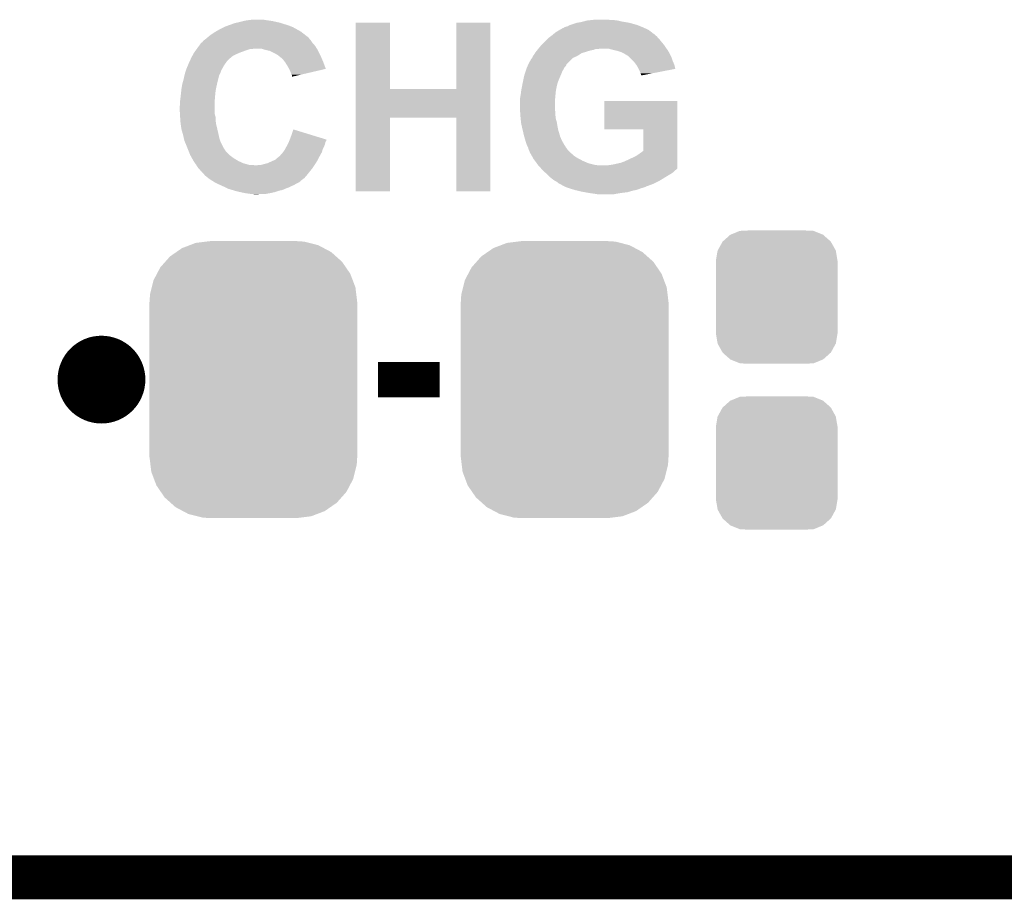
# Model space of a CAD drawing. Extents: x -4 to 126, y -8 to 66.
# Tile 88 of 256: x 43.8 to 49.5, y -7.63 to -2.54. Entities that reach past the tile are written whole.
import ezdxf

# ---------------------------------------------------------------- set-up
doc = ezdxf.new("R2010")
doc.units = 0
doc.layers.get('0').update_dxf_attribs({"linetype": 'CONTINUOUS'})
for name, color, linetype in [('CLICKER_2_FOR_TMPM4L4A_V104_GKO', 14, 'CONTINUOUS'), ('CLICKER_2_FOR_TMPM4L4A_V104_GTO', 11, 'CONTINUOUS'), ('CLICKER_2_FOR_TMPM4L4A_V104_GTS', 8, 'CONTINUOUS')]:
    doc.layers.add(name, color=color, linetype=linetype)

# ---------------------------------------------------------------- blocks, each defined once
blk = doc.blocks.new('CUSTOM_192')
for points in [[(-0.333938, 0.790942), (-0.273256, 0.798498), (0.32361, 0.790942), (0.29379, 0.798498)], [(-0.273256, 0.798498), (-0.25019, 0.80137), (0.29379, 0.798498), (0.25019, 0.80137)], [(-0.44566, 0.738152), (-0.412794, 0.76087), (0.45012, 0.738152), (0.407388, 0.76087)], [(-0.412794, 0.76087), (-0.368484, 0.777768), (0.407388, 0.76087), (0.3756, 0.777768)], [(-0.368484, 0.777768), (-0.333938, 0.790942), (0.3756, 0.777768), (0.32361, 0.790942)], [(-0.50967, 0.681926), (-0.482218, 0.71288), (0.51306, 0.681926), (0.47841, 0.71288)], [(-0.482218, 0.71288), (-0.44566, 0.738152), (0.47841, 0.71288), (0.45012, 0.738152)], [(-0.55793, 0.61233), (-0.538216, 0.649738), (0.560798, 0.61233), (0.53514, 0.649738)], [(-0.538216, 0.649738), (-0.50967, 0.681926), (0.53514, 0.649738), (0.51306, 0.681926)], [(-0.587972, 0.533366), (-0.577562, 0.575076), (0.590586, 0.533366), (0.574852, 0.575076)], [(-0.577562, 0.575076), (-0.55793, 0.61233), (0.574852, 0.575076), (0.560798, 0.61233)], [(-0.597996, 0.49319), (-0.587972, 0.533366), (0.595442, 0.49319), (0.590586, 0.533366)], [(-0.60071, 0.44958), (-0.597996, 0.49319), (0.60071, 0.44958), (0.595442, 0.49319)], [(-0.60198, -0.44958), (-0.60198, 0.44958), (0.60198, -0.44958), (0.60198, 0.44958)], [(-0.59544, -0.49319), (-0.60071, -0.44958), (0.597996, -0.49319), (0.60071, -0.44958)], [(-0.590586, -0.533366), (-0.59544, -0.49319), (0.58797, -0.533366), (0.597996, -0.49319)], [(-0.57485, -0.575076), (-0.590586, -0.533366), (0.577562, -0.575076), (0.58797, -0.533366)], [(-0.560798, -0.61233), (-0.57485, -0.575076), (0.557928, -0.61233), (0.577562, -0.575076)], [(-0.535138, -0.649738), (-0.560798, -0.61233), (0.538216, -0.649738), (0.557928, -0.61233)], [(-0.51306, -0.681926), (-0.535138, -0.649738), (0.509668, -0.681926), (0.538216, -0.649738)], [(-0.478408, -0.71288), (-0.51306, -0.681926), (0.482218, -0.71288), (0.509668, -0.681926)], [(-0.45012, -0.738152), (-0.478408, -0.71288), (0.445658, -0.738152), (0.482218, -0.71288)], [(-0.407386, -0.76087), (-0.45012, -0.738152), (0.412794, -0.76087), (0.445658, -0.738152)], [(-0.3756, -0.777768), (-0.407386, -0.76087), (0.368482, -0.777768), (0.412794, -0.76087)], [(-0.323608, -0.790942), (-0.3756, -0.777768), (0.333938, -0.790942), (0.368482, -0.777768)], [(-0.29379, -0.798498), (-0.323608, -0.790942), (0.273254, -0.798498), (0.333938, -0.790942)], [(-0.25019, -0.80137), (-0.29379, -0.798498), (0.25019, -0.80137), (0.273254, -0.798498)]]:
    blk.add_solid(points)
blk = doc.blocks.new('CUSTOM_193')
for points in [[(-0.312264, 0.321732), (-0.26893, 0.360448), (0.312592, 0.321732), (0.268592, 0.360448)], [(-0.26893, 0.360448), (-0.267216, 0.361152), (0.268592, 0.360448), (0.26779, 0.361152)], [(-0.267216, 0.361152), (-0.213724, 0.383108), (0.26779, 0.361152), (0.21312, 0.383108)], [(-0.213724, 0.383108), (-0.20803, 0.383392), (0.21312, 0.383108), (0.212412, 0.383392)], [(-0.20803, 0.383392), (-0.154122, 0.38608), (0.212412, 0.383392), (0.154132, 0.38608)], [(-0.341452, 0.269636), (-0.313432, 0.320688), (0.341702, 0.269636), (0.313176, 0.320688)], [(-0.313432, 0.320688), (-0.312264, 0.321732), (0.313176, 0.320688), (0.312592, 0.321732)], [(-0.35179, 0.21082), (-0.342144, 0.268372), (0.35179, 0.21082), (0.34192, 0.268372)], [(-0.342144, 0.268372), (-0.341452, 0.269636), (0.34192, 0.268372), (0.341702, 0.269636)], [(-0.35179, 0.20955), (-0.35179, 0.21082), (0.35179, 0.20955), (0.35179, 0.21082)], [(-0.35179, -0.20955), (-0.35179, 0.20955), (0.35179, -0.20955), (0.35179, 0.20955)], [(-0.35179, -0.21082), (-0.35179, -0.20955), (0.35179, -0.21082), (0.35179, -0.20955)], [(-0.34192, -0.268358), (-0.35179, -0.21082), (0.342148, -0.268358), (0.35179, -0.21082)], [(-0.341702, -0.269636), (-0.34192, -0.268358), (0.341446, -0.269636), (0.342148, -0.268358)], [(-0.313184, -0.320676), (-0.341702, -0.269636), (0.31344, -0.320676), (0.341446, -0.269636)], [(-0.312594, -0.321732), (-0.313184, -0.320676), (0.312258, -0.321732), (0.31344, -0.320676)], [(-0.268602, -0.36044), (-0.312594, -0.321732), (0.26894, -0.36044), (0.312258, -0.321732)], [(-0.267792, -0.361154), (-0.268602, -0.36044), (0.2672, -0.361154), (0.26894, -0.36044)], [(-0.213136, -0.383104), (-0.267792, -0.361154), (0.213734, -0.383104), (0.2672, -0.361154)], [(-0.212414, -0.383394), (-0.213136, -0.383104), (0.207926, -0.383394), (0.213734, -0.383104)], [(-0.154122, -0.38608), (-0.212414, -0.383394), (0.154132, -0.38608), (0.207926, -0.383394)]]:
    blk.add_solid(points)

msp = doc.modelspace()

# ---------------------------------------------------------------- linework, layer by layer
at = {"layer": 'CLICKER_2_FOR_TMPM4L4A_V104_GKO', "const_width": 0.254}
msp.add_lwpolyline([(38.48608, -7.50062), (122.09526, -7.50062)], dxfattribs=at)
at = {"layer": 'CLICKER_2_FOR_TMPM4L4A_V104_GTO', "const_width": 0.254}
msp.add_lwpolyline([(44.15028, -4.62026, 1), (44.40428, -4.62026, 1)], format="xyb", close=True, dxfattribs=at)
at = {"layer": 'CLICKER_2_FOR_TMPM4L4A_V104_GTO', "const_width": 0.2032}
msp.add_lwpolyline([(45.87748, -4.62026), (46.23308, -4.62026)], dxfattribs=at)
at = {"layer": 'CLICKER_2_FOR_TMPM4L4A_V104_GTO'}
for points in [[(45.011982, -2.570478), (45.032932, -2.56286), (45.35932, -2.570478), (45.33392, -2.56286)], [(45.032932, -2.56286), (45.046902, -2.55778), (45.33392, -2.56286), (45.318676, -2.55778)], [(45.046902, -2.55778), (45.057898, -2.555242), (45.318676, -2.55778), (45.31106, -2.555242)], [(45.057898, -2.555242), (45.07992, -2.55016), (45.31106, -2.555242), (45.288196, -2.55016)], [(45.07992, -2.55016), (45.10024, -2.54508), (45.288196, -2.55016), (45.265338, -2.54508)], [(45.10024, -2.54508), (45.110402, -2.54254), (45.265338, -2.54508), (45.24756, -2.54254)], [(45.110402, -2.54254), (45.129452, -2.54), (45.24756, -2.54254), (45.22978, -2.54)], [(45.129452, -2.54), (45.148502, -2.53746), (45.22978, -2.54), (45.214538, -2.53746)], [(45.747952, -2.93878), (45.74796, -2.555262), (45.946082, -2.93878), (45.94606, -2.555262)], [(45.74796, -2.555262), (45.747962, -2.55524), (45.94606, -2.555262), (45.747962, -2.55524)], [(46.3296, -2.938758), (46.32962, -2.555262), (46.52771, -2.938758), (46.52772, -2.555262)], [(46.32962, -2.555262), (46.329622, -2.55524), (46.52772, -2.555262), (46.329622, -2.55524)], [(46.99, -2.56794), (47.028102, -2.55524), (47.376082, -2.56794), (47.330362, -2.55524)], [(47.028102, -2.55524), (47.04588, -2.5527), (47.330362, -2.55524), (47.315122, -2.5527)], [(47.04588, -2.5527), (47.0662, -2.54762), (47.315122, -2.5527), (47.28464, -2.54762)], [(47.0662, -2.54762), (47.083982, -2.54254), (47.28464, -2.54762), (47.26432, -2.54254)], [(47.083982, -2.54254), (47.106842, -2.54), (47.26432, -2.54254), (47.244, -2.54)], [(47.106842, -2.54), (47.129702, -2.53746), (47.226222, -2.54), (47.210978, -2.53746)], [(44.90466, -2.6289), (44.92244, -2.6162), (45.45983, -2.6289), (45.443502, -2.6162)], [(44.92244, -2.6162), (44.938698, -2.60604), (45.443502, -2.6162), (45.430438, -2.60604)], [(44.938698, -2.60604), (44.94276, -2.603502), (45.430438, -2.60604), (45.42587, -2.603502)], [(44.94276, -2.603502), (44.96562, -2.5908), (45.42587, -2.603502), (45.40301, -2.5908)], [(44.96562, -2.5908), (44.98594, -2.58064), (45.40301, -2.5908), (45.384722, -2.58064)], [(44.98594, -2.58064), (44.991022, -2.5781), (45.384722, -2.58064), (45.378374, -2.5781)], [(44.991022, -2.5781), (45.011982, -2.570478), (45.378374, -2.5781), (45.35932, -2.570478)], [(46.891784, -2.621282), (46.897712, -2.6162), (47.475142, -2.621282), (47.46752, -2.6162)], [(46.897712, -2.6162), (46.900674, -2.613662), (47.46752, -2.6162), (47.46498, -2.613662)], [(46.900674, -2.613662), (46.903642, -2.611118), (47.46498, -2.613662), (47.461588, -2.611118)], [(46.903642, -2.611118), (46.925226, -2.598422), (47.461588, -2.611118), (47.44466, -2.598422)], [(46.925226, -2.598422), (46.942504, -2.58826), (47.44466, -2.598422), (47.42434, -2.58826)], [(46.942504, -2.58826), (46.946824, -2.58572), (47.42434, -2.58826), (47.418626, -2.58572)], [(46.946824, -2.58572), (46.949366, -2.585714), (47.418626, -2.58572), (47.418612, -2.585714)], [(46.949366, -2.585714), (46.951904, -2.583178), (47.418612, -2.585714), (47.412906, -2.583178)], [(46.951904, -2.583178), (46.956982, -2.58064), (47.412906, -2.583178), (47.407196, -2.58064)], [(46.956982, -2.58064), (46.9646, -2.578102), (47.407196, -2.58064), (47.401486, -2.578102)], [(46.9646, -2.578102), (46.964606, -2.5781), (47.401486, -2.578102), (47.40148, -2.5781)], [(46.964606, -2.5781), (46.974764, -2.575558), (47.40148, -2.5781), (47.395126, -2.575558)], [(46.974764, -2.575558), (46.98238, -2.57048), (47.395126, -2.575558), (47.382432, -2.57048)], [(46.98238, -2.57048), (46.99, -2.56794), (47.382432, -2.57048), (47.376082, -2.56794)], [(44.840928, -2.689862), (44.853862, -2.67208), (45.514262, -2.689862), (45.498702, -2.67208)], [(44.853862, -2.67208), (44.8564, -2.669542), (45.498702, -2.67208), (45.49648, -2.669542)], [(44.8564, -2.669542), (44.856404, -2.669538), (45.49648, -2.669542), (45.496478, -2.669538)], [(44.856404, -2.669538), (44.86148, -2.666996), (45.496478, -2.669538), (45.494784, -2.666996)], [(44.86148, -2.666996), (44.866562, -2.659378), (45.494784, -2.666996), (45.489706, -2.659378)], [(44.866562, -2.659378), (44.873332, -2.6543), (45.489706, -2.659378), (45.48632, -2.6543)], [(44.873332, -2.6543), (44.87672, -2.65176), (45.48632, -2.6543), (45.483782, -2.65176)], [(44.87672, -2.65176), (44.879894, -2.64922), (45.483782, -2.65176), (45.481242, -2.64922)], [(44.879894, -2.64922), (44.88624, -2.644144), (45.481242, -2.64922), (45.478702, -2.644144)], [(44.88624, -2.644144), (44.889416, -2.641602), (45.478702, -2.644144), (45.47616, -2.641602)], [(44.889416, -2.641602), (44.88942, -2.6416), (45.47616, -2.641602), (45.476158, -2.6416)], [(44.88942, -2.6416), (44.90466, -2.6289), (45.476158, -2.6416), (45.45983, -2.6289)], [(46.8249, -2.68224), (46.84014, -2.667), (47.53102, -2.68224), (47.51832, -2.667)], [(46.84014, -2.667), (46.852838, -2.654302), (47.51832, -2.667), (47.508162, -2.654302)], [(46.852838, -2.654302), (46.863, -2.64414), (47.508162, -2.654302), (47.498002, -2.64414)], [(46.863, -2.64414), (46.865542, -2.6416), (47.498002, -2.64414), (47.496098, -2.6416)], [(46.865542, -2.6416), (46.875698, -2.633982), (47.496098, -2.6416), (47.490382, -2.633982)], [(46.875698, -2.633982), (46.88586, -2.62636), (47.490382, -2.633982), (47.480222, -2.62636)], [(46.88586, -2.62636), (46.891784, -2.621282), (47.480222, -2.62636), (47.475142, -2.621282)], [(44.807676, -2.73812), (44.81322, -2.727958), (45.05452, -2.73812), (45.07891, -2.727958)], [(44.81322, -2.727958), (44.815064, -2.72542), (45.07891, -2.727958), (45.085002, -2.72542)], [(44.815064, -2.72542), (44.822454, -2.71526), (45.085002, -2.72542), (45.11294, -2.71526)], [(44.822454, -2.71526), (44.827996, -2.707642), (45.11294, -2.71526), (45.135798, -2.707642)], [(44.827996, -2.70764), (44.829842, -2.705102), (45.148496, -2.70764), (45.156118, -2.705102)], [(44.827996, -2.707642), (44.827996, -2.70764), (45.135798, -2.707642), (45.148496, -2.70764)], [(44.829842, -2.705102), (44.829844, -2.7051), (45.156118, -2.705102), (45.201838, -2.7051)], [(44.829844, -2.7051), (44.840928, -2.689862), (45.523406, -2.7051), (45.514262, -2.689862)], [(45.227242, -2.71272), (45.201838, -2.7051), (45.527978, -2.71272), (45.523406, -2.7051)], [(45.238676, -2.71526), (45.227242, -2.71272), (45.5295, -2.71526), (45.527978, -2.71272)], [(45.250098, -2.717798), (45.238676, -2.71526), (45.53077, -2.717798), (45.5295, -2.71526)], [(45.28566, -2.73558), (45.250098, -2.717798), (45.53966, -2.73558), (45.53077, -2.717798)], [(46.779182, -2.740658), (46.785274, -2.730502), (47.040802, -2.740658), (47.056036, -2.730502)], [(46.785274, -2.730502), (46.7868, -2.72796), (47.056036, -2.730502), (47.06493, -2.72796)], [(46.7868, -2.72796), (46.788832, -2.72542), (47.06493, -2.72796), (47.07382, -2.72542)], [(46.788832, -2.72542), (46.79696, -2.71526), (47.07382, -2.72542), (47.106838, -2.71526)], [(46.79696, -2.71526), (46.798992, -2.71272), (47.106838, -2.71526), (47.122078, -2.71272)], [(46.798992, -2.71272), (46.803054, -2.707642), (47.122078, -2.71272), (47.134776, -2.707642)], [(46.803054, -2.707642), (46.803056, -2.70764), (47.134776, -2.707642), (47.147478, -2.70764)], [(46.803056, -2.70764), (46.805088, -2.7051), (47.147478, -2.70764), (47.160178, -2.7051)], [(46.805088, -2.7051), (46.80712, -2.70256), (47.546624, -2.7051), (47.54481, -2.70256)], [(46.80712, -2.70256), (46.811352, -2.69748), (47.54481, -2.70256), (47.54118, -2.69748)], [(46.811352, -2.69748), (46.819818, -2.687322), (47.54118, -2.69748), (47.534408, -2.687322)], [(46.819818, -2.687322), (46.8249, -2.68224), (47.534408, -2.687322), (47.53102, -2.68224)], [(47.23892, -2.71272), (47.210978, -2.7051), (47.552068, -2.71272), (47.546624, -2.7051)], [(47.25035, -2.71526), (47.23892, -2.71272), (47.553882, -2.71526), (47.552068, -2.71272)], [(47.261778, -2.7178), (47.25035, -2.71526), (47.555334, -2.7178), (47.553882, -2.71526)], [(47.284638, -2.72542), (47.261778, -2.7178), (47.559688, -2.72542), (47.555334, -2.7178)], [(47.29988, -2.73304), (47.284638, -2.72542), (47.56404, -2.73304), (47.559688, -2.72542)], [(47.312582, -2.74066), (47.29988, -2.73304), (47.56785, -2.74066), (47.56404, -2.73304)], [(44.78168, -2.79146), (44.78274, -2.78892), (44.99356, -2.79146), (44.996098, -2.78892)], [(44.78274, -2.78892), (44.785082, -2.783844), (44.996098, -2.78892), (44.998638, -2.783844)], [(44.785082, -2.783844), (44.792116, -2.768602), (44.998638, -2.783844), (45.011338, -2.768602)], [(44.792116, -2.768602), (44.79798, -2.7559), (45.011338, -2.768602), (45.02658, -2.7559)], [(44.79798, -2.7559), (44.80352, -2.74574), (45.02658, -2.7559), (45.03928, -2.74574)], [(44.80352, -2.74574), (44.807676, -2.73812), (45.03928, -2.74574), (45.05452, -2.73812)], [(45.298358, -2.743198), (45.28566, -2.73558), (45.54347, -2.743198), (45.53966, -2.73558)], [(45.300902, -2.74574), (45.298358, -2.743198), (45.54474, -2.74574), (45.54347, -2.743198)], [(45.30344, -2.748278), (45.300902, -2.74574), (45.545828, -2.748278), (45.54474, -2.74574)], [(45.308516, -2.750818), (45.30344, -2.748278), (45.546918, -2.750818), (45.545828, -2.748278)], [(45.3263, -2.766058), (45.308516, -2.750818), (45.553448, -2.766058), (45.546918, -2.750818)], [(45.33773, -2.7813), (45.3263, -2.766058), (45.55998, -2.7813), (45.553448, -2.766058)], [(45.34154, -2.786382), (45.33773, -2.7813), (45.561884, -2.786382), (45.55998, -2.7813)], [(45.35424, -2.8067), (45.34154, -2.786382), (45.56949, -2.8067), (45.561884, -2.786382)], [(46.7487, -2.79146), (46.7614, -2.7686), (46.972222, -2.79146), (46.995082, -2.7686)], [(46.7614, -2.7686), (46.763942, -2.76352), (46.995082, -2.7686), (47.000162, -2.76352)], [(46.763942, -2.76352), (46.769014, -2.758442), (47.000162, -2.76352), (47.00524, -2.758442)], [(46.769014, -2.758442), (46.76902, -2.758436), (47.00524, -2.758442), (47.005252, -2.758436)], [(46.76902, -2.758436), (46.77156, -2.75082), (47.005252, -2.758436), (47.02302, -2.75082)], [(46.77156, -2.75082), (46.771562, -2.750818), (47.02302, -2.75082), (47.023022, -2.750818)], [(46.771562, -2.750818), (46.779182, -2.740658), (47.023022, -2.750818), (47.040802, -2.740658)], [(47.320194, -2.745736), (47.312582, -2.74066), (47.570388, -2.745736), (47.56785, -2.74066)], [(47.322734, -2.74574), (47.320194, -2.745736), (47.57039, -2.74574), (47.570388, -2.745736)], [(47.330358, -2.753362), (47.322734, -2.74574), (47.5742, -2.753362), (47.57039, -2.74574)], [(47.353216, -2.776218), (47.330358, -2.753362), (47.58182, -2.776218), (47.5742, -2.753362)], [(47.358298, -2.7813), (47.353216, -2.776218), (47.58408, -2.7813), (47.58182, -2.776218)], [(47.371638, -2.799082), (47.358298, -2.7813), (47.59198, -2.799082), (47.58408, -2.7813)], [(44.75988, -2.849882), (44.761574, -2.8448), (44.963078, -2.849882), (44.96562, -2.8448)], [(44.761574, -2.8448), (44.766654, -2.82956), (44.96562, -2.8448), (44.9707, -2.82956)], [(44.766654, -2.82956), (44.77004, -2.819402), (44.9707, -2.82956), (44.976792, -2.819402)], [(44.77004, -2.819402), (44.771098, -2.816858), (44.976792, -2.819402), (44.97832, -2.816858)], [(44.771098, -2.816858), (44.77533, -2.806702), (44.97832, -2.816858), (44.9834, -2.806702)], [(44.77533, -2.806702), (44.78168, -2.79146), (44.9834, -2.806702), (44.99356, -2.79146)], [(45.362954, -2.821946), (45.35424, -2.8067), (45.575196, -2.821946), (45.56949, -2.8067)], [(45.3644, -2.824478), (45.362954, -2.821946), (45.564356, -2.824478), (45.575196, -2.821946)], [(45.37202, -2.84226), (45.3644, -2.824478), (45.488242, -2.84226), (45.564356, -2.824478)], [(45.3771, -2.85496), (45.37202, -2.84226), (45.43388, -2.85496), (45.488242, -2.84226)], [(46.723302, -2.86004), (46.727534, -2.84734), (46.933756, -2.86004), (46.9392, -2.84734)], [(46.727534, -2.84734), (46.731768, -2.834638), (46.9392, -2.84734), (46.94428, -2.834638)], [(46.731768, -2.834638), (46.736, -2.821938), (46.94428, -2.834638), (46.9519, -2.821938)], [(46.736, -2.821938), (46.73854, -2.814322), (46.9519, -2.821938), (46.955708, -2.814322)], [(46.73854, -2.814322), (46.739666, -2.811784), (46.955708, -2.814322), (46.956978, -2.811784)], [(46.739666, -2.811784), (46.743054, -2.804162), (46.956978, -2.811784), (46.964596, -2.804162)], [(46.743054, -2.804162), (46.74644, -2.796544), (46.964596, -2.804162), (46.96714, -2.796544)], [(46.74644, -2.796544), (46.7487, -2.79146), (46.96714, -2.796544), (46.972222, -2.79146)], [(47.37354, -2.80162), (47.371638, -2.799082), (47.592542, -2.80162), (47.59198, -2.799082)], [(47.3837, -2.819402), (47.37354, -2.80162), (47.596476, -2.819402), (47.592542, -2.80162)], [(47.384972, -2.821944), (47.3837, -2.819402), (47.597038, -2.821944), (47.596476, -2.819402)], [(47.39132, -2.83464), (47.384972, -2.821944), (47.53182, -2.83464), (47.597038, -2.821944)], [(47.396398, -2.847338), (47.39132, -2.83464), (47.466594, -2.847338), (47.53182, -2.83464)], [(47.398936, -2.857482), (47.396398, -2.847338), (47.414486, -2.857482), (47.466594, -2.847338)], [(44.74464, -2.910838), (44.74741, -2.90068), (44.945582, -2.910838), (44.94784, -2.90068)], [(44.74741, -2.90068), (44.75226, -2.8829), (44.94784, -2.90068), (44.952284, -2.8829)], [(44.75226, -2.8829), (44.757534, -2.860042), (44.952284, -2.8829), (44.957998, -2.860042)], [(44.757534, -2.860042), (44.75988, -2.849882), (44.957998, -2.860042), (44.963078, -2.849882)], [(45.379638, -2.860036), (45.3771, -2.85496), (45.412154, -2.860036), (45.43388, -2.85496)], [(45.37964, -2.867632), (45.379638, -2.860036), (45.37964, -2.867632), (45.412154, -2.860036)], [(46.71314, -2.9083), (46.714208, -2.903222), (46.91507, -2.9083), (46.91634, -2.903222)], [(46.714208, -2.903222), (46.718488, -2.8829), (46.91634, -2.903222), (46.92396, -2.8829)], [(46.718488, -2.8829), (46.723302, -2.86004), (46.92396, -2.8829), (46.933756, -2.86004)], [(47.401458, -2.8575), (47.398936, -2.857482), (47.414392, -2.8575), (47.414486, -2.857482)], [(47.40148, -2.860014), (47.401458, -2.8575), (47.40148, -2.860014), (47.414392, -2.8575)], [(44.73702, -2.96672), (44.738798, -2.948938), (44.9359, -2.96672), (44.93768, -2.948938)], [(44.738798, -2.948938), (44.73956, -2.94132), (44.93768, -2.948938), (44.939202, -2.94132)], [(44.73956, -2.94132), (44.742522, -2.92354), (44.939202, -2.94132), (44.94276, -2.92354)], [(44.742522, -2.92354), (44.74464, -2.910838), (44.94276, -2.92354), (44.945582, -2.910838)], [(45.747948, -3.10388), (45.747952, -2.93878), (46.527706, -3.10388), (46.52771, -2.93878)], [(45.946082, -2.93878), (46.3296, -2.938758), (46.52771, -2.93878), (46.52771, -2.938758)], [(46.70298, -2.96926), (46.70552, -2.948942), (46.904146, -2.96926), (46.906178, -2.948942)], [(46.70552, -2.948938), (46.710282, -2.92354), (46.90618, -2.948938), (46.91126, -2.92354)], [(46.70552, -2.948942), (46.70552, -2.948938), (46.906178, -2.948942), (46.90618, -2.948938)], [(46.710282, -2.92354), (46.71314, -2.9083), (46.91126, -2.92354), (46.91507, -2.9083)], [(44.73194, -3.0099), (44.732574, -3.004818), (44.9326, -3.0099), (44.9326, -3.004818)], [(44.73194, -3.027678), (44.73194, -3.0099), (44.9326, -3.027678), (44.9326, -3.0099)], [(44.732574, -3.004818), (44.73448, -2.98958), (44.9326, -3.004818), (44.933868, -2.98958)], [(44.73448, -2.98958), (44.736172, -2.97434), (44.933868, -2.98958), (44.93514, -2.97434)], [(44.736172, -2.97434), (44.73702, -2.96672), (44.93514, -2.97434), (44.9359, -2.96672)], [(46.6979, -2.999738), (46.702132, -2.97434), (46.90133, -2.999738), (46.90364, -2.97434)], [(46.6979, -3.002278), (46.6979, -2.999738), (46.9011, -3.002278), (46.90133, -2.999738)], [(46.6979, -3.04038), (46.6979, -3.002278), (46.9011, -3.04038), (46.9011, -3.002278)], [(46.702132, -2.97434), (46.70298, -2.96926), (46.90364, -2.97434), (46.904146, -2.96926)], [(47.18558, -3.172438), (47.1856, -3.007382), (47.609756, -3.172438), (47.60976, -3.007382)], [(47.1856, -3.007382), (47.185602, -3.00736), (47.60976, -3.007382), (47.185602, -3.00736)], [(44.7294, -3.040378), (44.73194, -3.027678), (44.9326, -3.040378), (44.9326, -3.027678)], [(44.7294, -3.050542), (44.7294, -3.040378), (44.9326, -3.050542), (44.9326, -3.040378)], [(44.731344, -3.083564), (44.7294, -3.050542), (44.9326, -3.083564), (44.9326, -3.050542)], [(46.698918, -3.060702), (46.6979, -3.04038), (46.9011, -3.060702), (46.9011, -3.04038)], [(46.69968, -3.075942), (46.698918, -3.060702), (46.90364, -3.075942), (46.9011, -3.060702)], [(46.70044, -3.09118), (46.69968, -3.075942), (46.90364, -3.09118), (46.90364, -3.075942)], [(44.73194, -3.09372), (44.731344, -3.083564), (44.935504, -3.09372), (44.9326, -3.083564)], [(44.73245, -3.101342), (44.73194, -3.09372), (44.93768, -3.101342), (44.935504, -3.09372)], [(44.733634, -3.11912), (44.73245, -3.101342), (44.93768, -3.11912), (44.93768, -3.101342)], [(44.73448, -3.13182), (44.733634, -3.11912), (44.939268, -3.13182), (44.93768, -3.11912)], [(44.735498, -3.13944), (44.73448, -3.13182), (44.94022, -3.13944), (44.939268, -3.13182)], [(45.74794, -3.530578), (45.747948, -3.103902), (45.946038, -3.530578), (45.94606, -3.103902)], [(45.747948, -3.103902), (45.747948, -3.10388), (45.94606, -3.103902), (46.329578, -3.10388)], [(46.3296, -3.530578), (46.329578, -3.10388), (46.527698, -3.530578), (46.527706, -3.10388)], [(46.70258, -3.111502), (46.70044, -3.09118), (46.90618, -3.111502), (46.90364, -3.09118)], [(46.704452, -3.12928), (46.70258, -3.111502), (46.91126, -3.12928), (46.90618, -3.111502)], [(46.70552, -3.139438), (46.704452, -3.12928), (46.913054, -3.139438), (46.91126, -3.12928)], [(44.73956, -3.169918), (44.735498, -3.13944), (44.947392, -3.169918), (44.94022, -3.13944)], [(44.74319, -3.18262), (44.73956, -3.169918), (44.95038, -3.18262), (44.947392, -3.169918)], [(44.74972, -3.20548), (44.74319, -3.18262), (44.955462, -3.20548), (44.95038, -3.18262)], [(45.37456, -3.210562), (45.38728, -3.172464), (45.511476, -3.210562), (45.38728, -3.172464)], [(46.71329, -3.172462), (46.70552, -3.139438), (46.91888, -3.172462), (46.913054, -3.139438)], [(46.71568, -3.18262), (46.71329, -3.172462), (46.921868, -3.18262), (46.91888, -3.172462)], [(46.72076, -3.205482), (46.71568, -3.18262), (46.928592, -3.205482), (46.921868, -3.18262)], [(47.411618, -3.17246), (47.18558, -3.172438), (47.609756, -3.17246), (47.609756, -3.172438)], [(47.41164, -3.29691), (47.411618, -3.17246), (47.609754, -3.29691), (47.609756, -3.17246)], [(44.754998, -3.228342), (44.74972, -3.20548), (44.960542, -3.228342), (44.955462, -3.20548)], [(44.75734, -3.238498), (44.754998, -3.228342), (44.96435, -3.238498), (44.960542, -3.228342)], [(44.761574, -3.24866), (44.75734, -3.238498), (44.96816, -3.24866), (44.96435, -3.238498)], [(45.354238, -3.258822), (45.360588, -3.246122), (45.570138, -3.258822), (45.572678, -3.246122)], [(45.360588, -3.246122), (45.36186, -3.24358), (45.572678, -3.246122), (45.574372, -3.24358)], [(45.36186, -3.24358), (45.36381, -3.238506), (45.574372, -3.24358), (45.577756, -3.238506)], [(45.36381, -3.238506), (45.366738, -3.230896), (45.577756, -3.238506), (45.57776, -3.230896)], [(45.366738, -3.230896), (45.37456, -3.210562), (45.57776, -3.230896), (45.511476, -3.210562)], [(46.723664, -3.215642), (46.72076, -3.205482), (46.93158, -3.215642), (46.928592, -3.205482)], [(46.730196, -3.2385), (46.723664, -3.215642), (46.94174, -3.2385), (46.93158, -3.215642)], [(46.73092, -3.24104), (46.730196, -3.2385), (46.943192, -3.24104), (46.94174, -3.2385)], [(46.736, -3.25628), (46.73092, -3.24104), (46.9519, -3.25628), (46.943192, -3.24104)], [(44.77004, -3.268978), (44.761574, -3.24866), (44.97832, -3.268978), (44.96816, -3.24866)], [(44.77004, -3.26898), (44.77004, -3.268978), (44.978322, -3.26898), (44.97832, -3.268978)], [(44.777152, -3.28676), (44.77004, -3.26898), (44.98848, -3.28676), (44.978322, -3.26898)], [(44.78325, -3.302002), (44.777152, -3.28676), (44.998642, -3.302002), (44.98848, -3.28676)], [(44.788328, -3.3147), (44.78325, -3.302002), (45.01134, -3.3147), (44.998642, -3.302002)], [(45.327386, -3.304542), (45.336462, -3.29184), (45.55236, -3.304542), (45.555986, -3.29184)], [(45.336462, -3.29184), (45.339282, -3.286762), (45.555986, -3.29184), (45.557438, -3.286762)], [(45.339282, -3.286762), (45.347748, -3.27152), (45.557438, -3.286762), (45.56506, -3.27152)], [(45.347748, -3.27152), (45.34916, -3.26898), (45.56506, -3.27152), (45.566074, -3.26898)], [(45.34916, -3.26898), (45.354238, -3.258822), (45.566074, -3.26898), (45.570138, -3.258822)], [(46.736, -3.256282), (46.736, -3.25628), (46.951902, -3.256282), (46.9519, -3.25628)], [(46.74108, -3.26898), (46.736, -3.256282), (46.95984, -3.26898), (46.951902, -3.256282)], [(46.74489, -3.276598), (46.74108, -3.26898), (46.9646, -3.276598), (46.95984, -3.26898)], [(46.74616, -3.279138), (46.74489, -3.276598), (46.966416, -3.279138), (46.9646, -3.276598)], [(46.748698, -3.289298), (46.74616, -3.279138), (46.973672, -3.289298), (46.966416, -3.279138)], [(46.751242, -3.294382), (46.748698, -3.289298), (46.977302, -3.294382), (46.973672, -3.289298)], [(46.753778, -3.299456), (46.751242, -3.294382), (46.982378, -3.299456), (46.977302, -3.294382)], [(46.75378, -3.301994), (46.753778, -3.299456), (46.984916, -3.301994), (46.982378, -3.299456)], [(46.756642, -3.30708), (46.75378, -3.301994), (46.990002, -3.30708), (46.984916, -3.301994)], [(47.376082, -3.32232), (47.41164, -3.29691), (47.609754, -3.32232), (47.609754, -3.29691)], [(44.79036, -3.31978), (44.788328, -3.3147), (45.017436, -3.31978), (45.01134, -3.3147)], [(44.794594, -3.3274), (44.79036, -3.31978), (45.02658, -3.3274), (45.017436, -3.31978)], [(44.80165, -3.3401), (44.794594, -3.3274), (45.044358, -3.3401), (45.02658, -3.3274)], [(44.80306, -3.34264), (44.80165, -3.3401), (45.048592, -3.34264), (45.044358, -3.3401)], [(44.810316, -3.35534), (44.80306, -3.34264), (45.069762, -3.35534), (45.048592, -3.34264)], [(44.813218, -3.36042), (44.810316, -3.35534), (45.080936, -3.36042), (45.069762, -3.35534)], [(44.818666, -3.368042), (44.813218, -3.36042), (45.0977, -3.368042), (45.080936, -3.36042)], [(45.237402, -3.36804), (45.254544, -3.36042), (45.5168, -3.36804), (45.52188, -3.36042)], [(45.254544, -3.36042), (45.283122, -3.347718), (45.52188, -3.36042), (45.528654, -3.347718)], [(45.283122, -3.347718), (45.303444, -3.329938), (45.528654, -3.347718), (45.538136, -3.329938)], [(45.303444, -3.329938), (45.30852, -3.327396), (45.538136, -3.329938), (45.539492, -3.327396)], [(45.30852, -3.327396), (45.311906, -3.32232), (45.539492, -3.327396), (45.5422, -3.32232)], [(45.311906, -3.32232), (45.313602, -3.319778), (45.5422, -3.32232), (45.543652, -3.319778)], [(45.313602, -3.319778), (45.32376, -3.30962), (45.543652, -3.319778), (45.549456, -3.30962)], [(45.32376, -3.30962), (45.327386, -3.304542), (45.549456, -3.30962), (45.55236, -3.304542)], [(46.760928, -3.314702), (46.756642, -3.30708), (47.00016, -3.314702), (46.990002, -3.30708)], [(46.765212, -3.32232), (46.760928, -3.314702), (47.007782, -3.32232), (47.00016, -3.314702)], [(46.769498, -3.329942), (46.765212, -3.32232), (47.017942, -3.329942), (47.007782, -3.32232)], [(46.773782, -3.33756), (46.769498, -3.329942), (47.03064, -3.33756), (47.017942, -3.329942)], [(46.776638, -3.34264), (46.773782, -3.33756), (47.0408, -3.34264), (47.03064, -3.33756)], [(46.778502, -3.34518), (46.776638, -3.34264), (47.045878, -3.34518), (47.0408, -3.34264)], [(46.78409, -3.3528), (46.778502, -3.34518), (47.058582, -3.3528), (47.045878, -3.34518)], [(46.795266, -3.36804), (46.78409, -3.3528), (47.094142, -3.36804), (47.058582, -3.3528)], [(47.282102, -3.365498), (47.302424, -3.35788), (47.609754, -3.365498), (47.609754, -3.35788)], [(47.302424, -3.35788), (47.304966, -3.357874), (47.609754, -3.35788), (47.609754, -3.357874)], [(47.304966, -3.357874), (47.307504, -3.355338), (47.609754, -3.357874), (47.609754, -3.355338)], [(47.307504, -3.355338), (47.31258, -3.3528), (47.609754, -3.355338), (47.609754, -3.3528)], [(47.31258, -3.3528), (47.32528, -3.34772), (47.609754, -3.3528), (47.609754, -3.34772)], [(47.32528, -3.34772), (47.34052, -3.3401), (47.609754, -3.34772), (47.609754, -3.3401)], [(47.34052, -3.3401), (47.358302, -3.33248), (47.609754, -3.3401), (47.609754, -3.33248)], [(47.358302, -3.33248), (47.376082, -3.32232), (47.609754, -3.33248), (47.609754, -3.32232)], [(44.825922, -3.3782), (44.818666, -3.368042), (45.133262, -3.3782), (45.0977, -3.368042)], [(44.827446, -3.38074), (44.825922, -3.3782), (45.171362, -3.38074), (45.15104, -3.3782)], [(44.833538, -3.390898), (44.827446, -3.38074), (45.50156, -3.390898), (45.508332, -3.38074)], [(44.839258, -3.39852), (44.833538, -3.390898), (45.49648, -3.39852), (45.50156, -3.390898)], [(44.84116, -3.401058), (44.839258, -3.39852), (45.494448, -3.401058), (45.49648, -3.39852)], [(44.848778, -3.40868), (44.84116, -3.401058), (45.488352, -3.40868), (45.494448, -3.401058)], [(44.851314, -3.413746), (44.848778, -3.40868), (45.484298, -3.413746), (45.488352, -3.40868)], [(44.853854, -3.41376), (44.851314, -3.413746), (45.484288, -3.41376), (45.484298, -3.413746)], [(44.874434, -3.43662), (44.853854, -3.41376), (45.466, -3.43662), (45.484288, -3.41376)], [(45.171362, -3.38074), (45.176442, -3.380738), (45.508332, -3.38074), (45.508334, -3.380738)], [(45.176442, -3.380738), (45.184064, -3.3782), (45.508334, -3.380738), (45.510026, -3.3782)], [(45.199304, -3.3782), (45.21708, -3.37312), (45.510026, -3.3782), (45.513412, -3.37312)], [(45.21708, -3.37312), (45.237402, -3.36804), (45.513412, -3.37312), (45.5168, -3.36804)], [(46.802718, -3.3782), (46.795266, -3.36804), (47.134782, -3.3782), (47.094142, -3.36804)], [(46.80458, -3.38074), (46.802718, -3.3782), (47.157642, -3.38074), (47.134782, -3.3782)], [(46.820884, -3.398526), (46.80458, -3.38074), (47.609754, -3.398526), (47.609754, -3.38074)], [(46.827866, -3.406142), (46.820884, -3.398526), (47.602136, -3.406142), (47.609754, -3.398526)], [(46.830194, -3.408682), (46.827866, -3.406142), (47.59706, -3.408682), (47.602136, -3.406142)], [(46.83252, -3.41122), (46.830194, -3.408682), (47.59452, -3.41122), (47.59706, -3.408682)], [(46.843696, -3.42138), (46.83252, -3.41122), (47.584358, -3.42138), (47.59452, -3.41122)], [(47.20082, -3.38074), (47.236378, -3.37566), (47.609754, -3.38074), (47.609754, -3.37566)], [(47.236378, -3.37566), (47.282102, -3.365498), (47.609754, -3.37566), (47.609754, -3.365498)], [(44.87672, -3.43916), (44.874434, -3.43662), (45.463822, -3.43916), (45.466, -3.43662)], [(44.895774, -3.454402), (44.87672, -3.43916), (45.450758, -3.454402), (45.463822, -3.43916)], [(44.90212, -3.45948), (44.895774, -3.454402), (45.44399, -3.45948), (45.450758, -3.454402)], [(44.918104, -3.46965), (44.90212, -3.45948), (45.43044, -3.46965), (45.44399, -3.45948)], [(44.92208, -3.47218), (44.918104, -3.46965), (45.430418, -3.47218), (45.43044, -3.46965)], [(44.92209, -3.472186), (44.92208, -3.47218), (45.427894, -3.472186), (45.430418, -3.47218)], [(44.93006, -3.477258), (44.92209, -3.472186), (45.42282, -3.477258), (45.427894, -3.472186)], [(46.857666, -3.43408), (46.843696, -3.42138), (47.56404, -3.43408), (47.584358, -3.42138)], [(46.86046, -3.43662), (46.857666, -3.43408), (47.559806, -3.43662), (47.56404, -3.43408)], [(46.87316, -3.44932), (46.86046, -3.43662), (47.53864, -3.44932), (47.559806, -3.43662)], [(46.88586, -3.45948), (46.87316, -3.44932), (47.52213, -3.45948), (47.53864, -3.44932)], [(46.89602, -3.467098), (46.88586, -3.45948), (47.50975, -3.467098), (47.52213, -3.45948)], [(46.901102, -3.46964), (46.89602, -3.467098), (47.50562, -3.46964), (47.50975, -3.467098)], [(46.906178, -3.47218), (46.901102, -3.46964), (47.50054, -3.47218), (47.50562, -3.46964)], [(46.9138, -3.47726), (46.906178, -3.47218), (47.49038, -3.47726), (47.50054, -3.47218)], [(44.930068, -3.477262), (44.93006, -3.477258), (45.422816, -3.477262), (45.42282, -3.477258)], [(44.950382, -3.48742), (44.930068, -3.477262), (45.402502, -3.48742), (45.422816, -3.477262)], [(44.95546, -3.48996), (44.950382, -3.48742), (45.398268, -3.48996), (45.402502, -3.48742)], [(44.966636, -3.49504), (44.95546, -3.48996), (45.389802, -3.49504), (45.398268, -3.48996)], [(44.977812, -3.50012), (44.966636, -3.49504), (45.3771, -3.50012), (45.389802, -3.49504)], [(44.9834, -3.50266), (44.977812, -3.50012), (45.37202, -3.50266), (45.3771, -3.50012)], [(44.99356, -3.50774), (44.9834, -3.50266), (45.36186, -3.50774), (45.37202, -3.50266)], [(45.0088, -3.51536), (44.99356, -3.50774), (45.34154, -3.51536), (45.36186, -3.50774)], [(45.034202, -3.52298), (45.0088, -3.51536), (45.323758, -3.52298), (45.34154, -3.51536)], [(45.051142, -3.528062), (45.034202, -3.52298), (45.3009, -3.528062), (45.323758, -3.52298)], [(45.059602, -3.5306), (45.051142, -3.528062), (45.293282, -3.5306), (45.3009, -3.528062)], [(45.082462, -3.53568), (45.059602, -3.5306), (45.278038, -3.53568), (45.293282, -3.5306)], [(45.946038, -3.5306), (45.74794, -3.530578), (45.946038, -3.5306), (45.946038, -3.530578)], [(46.527698, -3.5306), (46.3296, -3.530578), (46.527698, -3.5306), (46.527698, -3.530578)], [(46.91888, -3.482338), (46.9138, -3.47726), (47.480224, -3.482338), (47.49038, -3.47726)], [(46.92396, -3.48488), (46.91888, -3.482338), (47.47514, -3.48488), (47.480224, -3.482338)], [(46.928532, -3.48742), (46.92396, -3.48488), (47.47006, -3.48742), (47.47514, -3.48488)], [(46.94682, -3.49758), (46.928532, -3.48742), (47.442964, -3.49758), (47.47006, -3.48742)], [(46.95698, -3.50266), (46.94682, -3.49758), (47.429416, -3.50266), (47.442964, -3.49758)], [(46.956992, -3.502666), (46.95698, -3.50266), (47.426874, -3.502666), (47.429416, -3.50266)], [(46.96206, -3.5052), (46.956992, -3.502666), (47.424336, -3.5052), (47.426874, -3.502666)], [(46.96714, -3.50774), (46.96206, -3.5052), (47.416714, -3.50774), (47.424336, -3.5052)], [(46.975178, -3.510278), (46.96714, -3.50774), (47.4091, -3.510278), (47.416714, -3.50774)], [(46.983234, -3.512822), (46.975178, -3.510278), (47.398938, -3.512822), (47.4091, -3.510278)], [(46.999316, -3.5179), (46.983234, -3.512822), (47.386242, -3.5179), (47.398938, -3.512822)], [(47.015402, -3.52298), (46.999316, -3.5179), (47.371, -3.52298), (47.386242, -3.5179)], [(47.026198, -3.52552), (47.015402, -3.52298), (47.355758, -3.52552), (47.371, -3.52298)], [(47.05858, -3.53314), (47.026198, -3.52552), (47.329088, -3.53314), (47.355758, -3.52552)], [(45.105322, -3.54076), (45.082462, -3.53568), (45.25518, -3.54076), (45.278038, -3.53568)], [(45.14088, -3.54584), (45.105322, -3.54076), (45.227238, -3.54584), (45.25518, -3.54076)], [(45.163738, -3.54838), (45.153578, -3.54584), (45.171362, -3.54838), (45.20184, -3.54584)], [(47.072974, -3.53568), (47.05858, -3.53314), (47.320198, -3.53568), (47.329088, -3.53314)], [(47.10176, -3.54076), (47.072974, -3.53568), (47.27956, -3.54076), (47.320198, -3.53568)], [(47.13732, -3.54584), (47.10176, -3.54076), (47.250772, -3.54584), (47.27956, -3.54076)], [(47.152558, -3.54838), (47.13732, -3.54584), (47.236378, -3.54838), (47.250772, -3.54584)]]:
    msp.add_solid(points, dxfattribs=at)

# ---------------------------------------------------------------- block references
at = {"layer": 'CLICKER_2_FOR_TMPM4L4A_V104_GTS'}
for name, p in [('CUSTOM_193', (48.1838, -4.14274)), ('CUSTOM_192', (45.15612, -4.62026)), ('CUSTOM_192', (46.95698, -4.62026)), ('CUSTOM_193', (48.1838, -5.10286))]:
    msp.add_blockref(name, p, dxfattribs=at)

doc.saveas('drawing.dxf')
